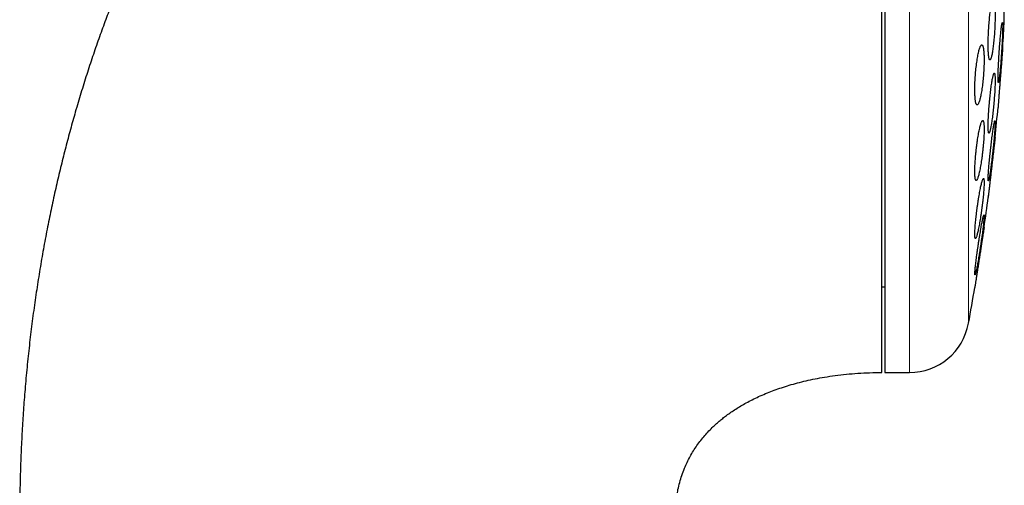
# Model space of a CAD drawing. Header units: millimetres. Extents: x 8 to 913, y 12 to 937.
# Tile 69 of 73: x 659 to 691, y 808 to 823. Entities that reach past the tile are written whole.
import ezdxf

# ---------------------------------------------------------------- set-up
doc = ezdxf.new("R2010")
doc.units = ezdxf.units.MM

msp = doc.modelspace()

# ---------------------------------------------------------------- linework, layer by layer
at = {"color": 7, "linetype": 'Continuous', "lineweight": 30}
for p, q in [((687.368, 843.413), (687.368, 811.413)), ((691.354, 823.163), (691.354, 831.663)), ((687.268, 814.263), (687.368, 814.263)), ((687.368, 811.413), (688.194, 811.413))]:
    msp.add_line(p, q, dxfattribs=at)
at = {"color": 252, "linetype": 'Continuous', "lineweight": 0}
for p, q in [((688.194, 811.413), (688.194, 843.413)), ((690.161, 813.052), (690.161, 841.774))]:
    msp.add_line(p, q, dxfattribs=at)
at = {"color": 7, "linetype": 'Continuous', "lineweight": 30}
for centre, radius, start, end in [((611.904, 827.413), 79.564, 356.27884, 356.93802), ((611.904, 827.413), 79.564, 354.11072, 354.8347), ((611.904, 827.413), 79.564, 351.9341, 352.66127), ((611.904, 827.413), 79.564, 349.60133, 350.47716), ((688.194, 813.413), 2, 270, 349.6013)]:
    msp.add_arc(centre, radius, start, end, dxfattribs=at)
for points, knots in [([(687.268, 843.413), (687.073, 843.412), (686.687, 843.409), (686.115, 843.39), (685.554, 843.359), (685.004, 843.317), (684.468, 843.264), (683.946, 843.201), (683.438, 843.129), (682.94, 843.049), (682.422, 842.954), (681.886, 842.844), (681.332, 842.716), (680.793, 842.579), (680.268, 842.432), (679.756, 842.277), (679.243, 842.109), (678.729, 841.928), (678.216, 841.734), (677.718, 841.533), (677.235, 841.326), (676.767, 841.113), (676.313, 840.895), (675.859, 840.666), (675.406, 840.425), (674.955, 840.174), (674.52, 839.919), (674.101, 839.663), (673.695, 839.404), (673.303, 839.143), (672.923, 838.881), (672.558, 838.62), (672.208, 838.361), (671.873, 838.103), (671.552, 837.849), (671.234, 837.59), (670.922, 837.327), (670.616, 837.061), (670.325, 836.802), (670.049, 836.549), (669.801, 836.316), (669.58, 836.103), (669.384, 835.91), (669.197, 835.723), (669.015, 835.538), (668.834, 835.351), (668.637, 835.143), (668.423, 834.913), (668.192, 834.659), (667.955, 834.391), (667.718, 834.118), (667.482, 833.84), (667.247, 833.556), (667.009, 833.26), (666.766, 832.952), (666.519, 832.63), (666.27, 832.296), (666.008, 831.936), (665.735, 831.55), (665.45, 831.134), (665.164, 830.702), (664.875, 830.251), (664.602, 829.81), (664.344, 829.38), (664.101, 828.962), (663.858, 828.531), (663.616, 828.086), (663.374, 827.628), (663.138, 827.165), (662.907, 826.698), (662.683, 826.227), (662.46, 825.743), (662.24, 825.245), (662.021, 824.733), (661.804, 824.204), (661.589, 823.659), (661.378, 823.101), (661.171, 822.528), (660.969, 821.94), (660.771, 821.338), (660.578, 820.721), (660.398, 820.112), (660.229, 819.51), (660.072, 818.918), (659.92, 818.314), (659.774, 817.698), (659.634, 817.069), (659.501, 816.427), (659.374, 815.774), (659.255, 815.107), (659.144, 814.428), (659.041, 813.737), (658.946, 813.033), (658.86, 812.316), (658.783, 811.587), (658.718, 810.866), (658.663, 810.155), (658.619, 809.453), (658.585, 808.741), (658.56, 808.018), (658.544, 807.285), (658.542, 806.793), (658.541, 806.545)], [0, 0, 0, 0, 0.011222, 0.022231, 0.033033, 0.043635, 0.054044, 0.064084, 0.073948, 0.083642, 0.093169, 0.104301, 0.11521, 0.125903, 0.136387, 0.146665, 0.156743, 0.167515, 0.17806, 0.188382, 0.198485, 0.208373, 0.21805, 0.227517, 0.237693, 0.247621, 0.257304, 0.266745, 0.275943, 0.285061, 0.293931, 0.302553, 0.310926, 0.319051, 0.326929, 0.334557, 0.342661, 0.350463, 0.357961, 0.365154, 0.372042, 0.377547, 0.382838, 0.387914, 0.392801, 0.397791, 0.402968, 0.40931, 0.415914, 0.422782, 0.429916, 0.436759, 0.443833, 0.451142, 0.458685, 0.466467, 0.474488, 0.482751, 0.492124, 0.501795, 0.51177, 0.522051, 0.532641, 0.541707, 0.550992, 0.5605, 0.570233, 0.580194, 0.590384, 0.600206, 0.610236, 0.620478, 0.630932, 0.641603, 0.652628, 0.66388, 0.675359, 0.68707, 0.699014, 0.711195, 0.723614, 0.736275, 0.747852, 0.759627, 0.771603, 0.783782, 0.796165, 0.808755, 0.821554, 0.834564, 0.847786, 0.861223, 0.874877, 0.88875, 0.902844, 0.917162, 0.930484, 0.943998, 0.957704, 0.971606, 0.985704, 1, 1, 1, 1]), ([(687.268, 811.416), (687.268, 811.421), (687.268, 811.432), (687.268, 811.469), (687.268, 811.523), (687.268, 811.595), (687.268, 811.684), (687.268, 811.79), (687.268, 811.914), (687.268, 812.055), (687.268, 812.212), (687.268, 812.386), (687.268, 812.576), (687.268, 812.783), (687.268, 813.006), (687.268, 813.245), (687.268, 813.499), (687.268, 813.769), (687.268, 814.053), (687.268, 814.352), (687.268, 814.665), (687.268, 814.992), (687.268, 815.334), (687.268, 815.689), (687.268, 816.056), (687.268, 816.436), (687.268, 816.827), (687.268, 817.23), (687.268, 817.644), (687.268, 818.07), (687.268, 818.507), (687.268, 818.952), (687.268, 819.406), (687.268, 819.869), (687.268, 820.34), (687.268, 820.819), (687.268, 821.307), (687.268, 821.801), (687.268, 822.301), (687.268, 822.805), (687.268, 823.315), (687.268, 823.829), (687.268, 824.347), (687.268, 824.87), (687.268, 825.396), (687.268, 825.923), (687.268, 826.451), (687.268, 826.98), (687.268, 827.509), (687.268, 828.04), (687.268, 828.57), (687.268, 829.099), (687.268, 829.625), (687.268, 830.149), (687.268, 830.668), (687.268, 831.185), (687.268, 831.698), (687.268, 832.037), (687.268, 832.207)], [0, 0, 0, 0, 0.0179086, 0.0357673, 0.0535957, 0.0714135, 0.0892403, 0.107096, 0.1250001, 0.142911, 0.1607712, 0.1786003, 0.1964181, 0.2142442, 0.2320983, 0.2500001, 0.267911, 0.2857712, 0.3036003, 0.3214181, 0.3392442, 0.3570983, 0.3750001, 0.392911, 0.4107712, 0.4286003, 0.4464181, 0.4642442, 0.4820983, 0.5000001, 0.517911, 0.5357712, 0.5536003, 0.5714181, 0.5892442, 0.6070983, 0.6250001, 0.642911, 0.6607712, 0.6786003, 0.6964181, 0.7142442, 0.7320983, 0.7500001, 0.767911, 0.7857712, 0.8036003, 0.8214181, 0.8392442, 0.8570983, 0.8750001, 0.8929087, 0.9107673, 0.9285957, 0.9464135, 0.9642403, 0.982096, 1, 1, 1, 1]), ([(690.99, 823.831), (690.986, 823.83), (690.978, 823.827), (690.966, 823.808), (690.953, 823.776), (690.94, 823.733), (690.927, 823.677), (690.914, 823.612), (690.901, 823.535), (690.889, 823.45), (690.877, 823.357), (690.865, 823.258), (690.855, 823.152), (690.846, 823.043), (690.837, 822.931), (690.83, 822.818), (690.825, 822.706), (690.82, 822.595), (690.817, 822.487), (690.816, 822.384), (690.816, 822.287), (690.817, 822.196), (690.82, 822.113), (690.824, 822.04), (690.83, 821.977), (690.836, 821.923), (690.844, 821.882), (690.854, 821.852), (690.864, 821.834), (690.875, 821.829), (690.886, 821.837), (690.899, 821.857), (690.911, 821.889), (690.924, 821.933), (690.937, 821.989), (690.951, 822.056), (690.963, 822.132), (690.976, 822.218), (690.988, 822.311), (690.999, 822.412), (691.009, 822.517), (691.018, 822.627), (691.027, 822.738), (691.033, 822.851), (691.039, 822.964), (691.043, 823.075), (691.046, 823.182), (691.048, 823.285), (691.048, 823.382), (691.046, 823.472), (691.043, 823.554), (691.039, 823.627), (691.033, 823.69), (691.026, 823.742), (691.018, 823.783), (691.009, 823.811), (691, 823.828), (690.993, 823.83), (690.99, 823.831)], [0, 0, 0, 0, 0.018027, 0.036112, 0.054139, 0.072164, 0.090247, 0.108272, 0.126328, 0.144442, 0.162498, 0.180521, 0.198603, 0.216626, 0.234552, 0.252536, 0.270462, 0.28827, 0.306136, 0.323944, 0.341667, 0.359446, 0.377169, 0.394874, 0.412636, 0.430342, 0.448106, 0.465926, 0.483691, 0.501563, 0.519492, 0.537365, 0.555349, 0.57339, 0.591375, 0.609425, 0.627533, 0.645584, 0.663625, 0.681724, 0.699765, 0.717726, 0.735744, 0.753704, 0.771548, 0.78945, 0.807293, 0.825037, 0.842837, 0.860581, 0.878284, 0.896043, 0.913746, 0.931485, 0.949281, 0.96702, 0.98351, 1, 1, 1, 1]), ([(691.289, 823.075), (691.288, 823.074), (691.285, 823.071), (691.279, 823.052), (691.273, 823.021), (691.266, 822.977), (691.258, 822.923), (691.251, 822.858), (691.242, 822.782), (691.234, 822.698), (691.225, 822.606), (691.216, 822.507), (691.207, 822.403), (691.199, 822.294), (691.191, 822.183), (691.183, 822.07), (691.176, 821.957), (691.169, 821.846), (691.163, 821.738), (691.157, 821.634), (691.153, 821.535), (691.149, 821.444), (691.147, 821.36), (691.145, 821.286), (691.144, 821.222), (691.145, 821.168), (691.146, 821.126), (691.148, 821.096), (691.151, 821.078), (691.155, 821.073), (691.16, 821.08), (691.166, 821.1), (691.172, 821.132), (691.179, 821.176), (691.186, 821.231), (691.194, 821.297), (691.203, 821.373), (691.211, 821.458), (691.22, 821.55), (691.229, 821.65), (691.237, 821.754), (691.246, 821.863), (691.254, 821.975), (691.262, 822.088), (691.269, 822.2), (691.276, 822.311), (691.282, 822.42), (691.287, 822.523), (691.292, 822.621), (691.295, 822.712), (691.298, 822.795), (691.299, 822.868), (691.3, 822.932), (691.3, 822.985), (691.298, 823.026), (691.296, 823.055), (691.293, 823.072), (691.291, 823.074), (691.289, 823.075)], [0, 0, 0, 0, 0.017879, 0.035814, 0.053693, 0.07157, 0.089503, 0.10738, 0.125295, 0.143266, 0.161181, 0.179132, 0.197141, 0.215092, 0.233049, 0.251063, 0.269019, 0.286947, 0.304931, 0.322859, 0.340735, 0.35867, 0.376546, 0.394374, 0.412258, 0.430086, 0.447886, 0.465744, 0.483545, 0.501353, 0.519218, 0.537026, 0.554873, 0.572776, 0.590623, 0.608522, 0.626478, 0.644377, 0.66232, 0.68032, 0.698263, 0.716222, 0.734238, 0.752197, 0.770136, 0.788133, 0.806073, 0.823966, 0.841917, 0.85981, 0.877652, 0.89555, 0.913391, 0.931197, 0.94906, 0.966866, 0.983433, 1, 1, 1, 1]), ([(690.603, 822.331), (690.598, 822.33), (690.588, 822.327), (690.571, 822.307), (690.554, 822.276), (690.537, 822.232), (690.519, 822.176), (690.502, 822.11), (690.484, 822.033), (690.468, 821.947), (690.452, 821.853), (690.437, 821.753), (690.423, 821.647), (690.41, 821.537), (690.399, 821.424), (690.39, 821.311), (690.382, 821.198), (690.377, 821.088), (690.373, 820.98), (690.371, 820.877), (690.371, 820.781), (690.373, 820.691), (690.377, 820.609), (690.383, 820.537), (690.39, 820.474), (690.399, 820.422), (690.41, 820.381), (690.422, 820.352), (690.435, 820.334), (690.45, 820.329), (690.466, 820.337), (690.482, 820.357), (690.499, 820.39), (690.516, 820.434), (690.534, 820.49), (690.551, 820.558), (690.569, 820.635), (690.585, 820.721), (690.601, 820.815), (690.616, 820.917), (690.63, 821.023), (690.642, 821.133), (690.653, 821.245), (690.662, 821.359), (690.67, 821.471), (690.675, 821.582), (690.679, 821.689), (690.681, 821.791), (690.68, 821.888), (690.678, 821.977), (690.674, 822.058), (690.669, 822.13), (690.661, 822.192), (690.652, 822.244), (690.641, 822.284), (690.629, 822.312), (690.617, 822.328), (690.608, 822.33), (690.603, 822.331)], [0, 0, 0, 0, 0.018141, 0.036341, 0.054483, 0.072622, 0.090818, 0.108956, 0.12715, 0.145403, 0.163596, 0.181731, 0.199924, 0.218057, 0.236017, 0.254036, 0.271995, 0.289746, 0.307554, 0.325305, 0.342906, 0.360563, 0.378164, 0.395737, 0.413366, 0.43094, 0.448619, 0.466353, 0.484032, 0.501902, 0.519828, 0.537699, 0.555766, 0.573891, 0.591959, 0.610143, 0.628385, 0.646569, 0.664736, 0.682961, 0.701127, 0.719148, 0.737228, 0.755248, 0.773061, 0.790932, 0.808745, 0.826382, 0.844076, 0.861713, 0.879282, 0.896906, 0.914475, 0.932109, 0.949799, 0.967434, 0.983717, 1, 1, 1, 1]), ([(691.3, 822.249), (691.3, 822.249), (691.3, 822.247), (691.299, 822.237), (691.297, 822.219), (691.296, 822.195), (691.293, 822.164), (691.29, 822.126), (691.287, 822.083), (691.283, 822.033), (691.279, 821.978), (691.274, 821.918), (691.269, 821.853), (691.264, 821.783), (691.258, 821.71), (691.252, 821.634), (691.246, 821.554), (691.24, 821.473), (691.233, 821.39), (691.227, 821.306), (691.22, 821.221), (691.213, 821.137), (691.207, 821.053), (691.201, 820.972), (691.194, 820.891), (691.188, 820.813), (691.182, 820.738), (691.177, 820.668), (691.172, 820.601), (691.167, 820.539), (691.162, 820.482), (691.158, 820.43), (691.155, 820.384), (691.152, 820.345), (691.149, 820.312), (691.147, 820.286), (691.146, 820.266), (691.145, 820.254), (691.144, 820.249), (691.144, 820.25), (691.144, 820.25)], [0, 0, 0, 0, 0.026272, 0.0527267, 0.0797574, 0.106987, 0.1332589, 0.1599051, 0.1867411, 0.2139671, 0.2402756, 0.2669577, 0.2938294, 0.3210903, 0.3474738, 0.3742321, 0.4011804, 0.4285194, 0.4549726, 0.4818024, 0.5088233, 0.5362371, 0.5627243, 0.5893955, 0.6166473, 0.6441, 0.6705701, 0.6974193, 0.7244612, 0.7518994, 0.7783087, 0.8050968, 0.8320773, 0.8594539, 0.8857855, 0.9124944, 0.9393951, 0.96669, 0.9929614, 1, 1, 1, 1]), ([(691.021, 821.393), (691.018, 821.392), (691.012, 821.39), (691.002, 821.37), (690.991, 821.339), (690.979, 821.295), (690.967, 821.24), (690.954, 821.175), (690.942, 821.099), (690.928, 821.015), (690.915, 820.922), (690.902, 820.823), (690.89, 820.718), (690.878, 820.609), (690.867, 820.497), (690.856, 820.383), (690.847, 820.27), (690.838, 820.159), (690.831, 820.05), (690.825, 819.947), (690.821, 819.849), (690.818, 819.758), (690.816, 819.675), (690.816, 819.602), (690.817, 819.538), (690.819, 819.485), (690.824, 819.444), (690.829, 819.414), (690.836, 819.396), (690.844, 819.391), (690.853, 819.399), (690.862, 819.419), (690.873, 819.451), (690.885, 819.495), (690.897, 819.55), (690.91, 819.616), (690.923, 819.692), (690.936, 819.777), (690.949, 819.87), (690.962, 819.97), (690.974, 820.076), (690.986, 820.185), (690.998, 820.297), (691.008, 820.411), (691.017, 820.524), (691.026, 820.635), (691.033, 820.743), (691.039, 820.846), (691.043, 820.944), (691.046, 821.034), (691.048, 821.116), (691.048, 821.189), (691.046, 821.253), (691.044, 821.305), (691.04, 821.345), (691.034, 821.373), (691.028, 821.39), (691.023, 821.392), (691.021, 821.393)], [0, 0, 0, 0, 0.0179365, 0.0359306, 0.0538677, 0.0718004, 0.0897899, 0.107723, 0.125731, 0.1437962, 0.1618042, 0.1798603, 0.1979739, 0.2160296, 0.2340556, 0.2521395, 0.2701649, 0.2880956, 0.306084, 0.3240141, 0.3418269, 0.3596969, 0.3775094, 0.3952341, 0.4130156, 0.4307404, 0.4484451, 0.4662061, 0.4839112, 0.5016718, 0.5194886, 0.5372497, 0.5551176, 0.573042, 0.5909104, 0.6088909, 0.6269285, 0.6449092, 0.6629585, 0.6810653, 0.6991144, 0.7171577, 0.7352589, 0.7533016, 0.7712662, 0.7892886, 0.8072526, 0.825101, 0.8430068, 0.8608548, 0.8786013, 0.8964047, 0.9141511, 0.9318543, 0.9496139, 0.9673174, 0.9836586, 1, 1, 1, 1]), ([(690.635, 819.812), (690.631, 819.811), (690.622, 819.808), (690.608, 819.788), (690.593, 819.757), (690.577, 819.713), (690.56, 819.658), (690.543, 819.592), (690.525, 819.516), (690.507, 819.431), (690.49, 819.338), (690.473, 819.238), (690.457, 819.132), (690.442, 819.022), (690.427, 818.909), (690.414, 818.795), (690.403, 818.682), (690.393, 818.57), (690.385, 818.462), (690.378, 818.359), (690.374, 818.261), (690.371, 818.171), (690.371, 818.089), (690.372, 818.016), (690.375, 817.954), (690.38, 817.902), (690.387, 817.861), (690.396, 817.832), (690.406, 817.815), (690.418, 817.81), (690.431, 817.818), (690.445, 817.838), (690.46, 817.87), (690.476, 817.914), (690.493, 817.97), (690.51, 818.036), (690.528, 818.113), (690.546, 818.199), (690.563, 818.293), (690.58, 818.393), (690.596, 818.499), (690.611, 818.61), (690.625, 818.723), (690.638, 818.836), (690.649, 818.95), (690.659, 819.061), (690.667, 819.169), (690.673, 819.272), (690.678, 819.369), (690.68, 819.459), (690.681, 819.54), (690.679, 819.612), (690.676, 819.674), (690.671, 819.725), (690.664, 819.765), (690.655, 819.793), (690.646, 819.809), (690.639, 819.811), (690.635, 819.812)], [0, 0, 0, 0, 0.018029, 0.036116, 0.054146, 0.072168, 0.090248, 0.108271, 0.126414, 0.144615, 0.162757, 0.180951, 0.199202, 0.217395, 0.235498, 0.25366, 0.271763, 0.289677, 0.307648, 0.325561, 0.343271, 0.361038, 0.378747, 0.39633, 0.413969, 0.431552, 0.449138, 0.46678, 0.484367, 0.502082, 0.519854, 0.53757, 0.555487, 0.57346, 0.591377, 0.609479, 0.627639, 0.645742, 0.663935, 0.682186, 0.700378, 0.718523, 0.736725, 0.754868, 0.772846, 0.790882, 0.808858, 0.826626, 0.844452, 0.86222, 0.879831, 0.897499, 0.91511, 0.932681, 0.950309, 0.967881, 0.983941, 1, 1, 1, 1]), ([(691.041, 819.802), (691.039, 819.801), (691.036, 819.798), (691.029, 819.779), (691.022, 819.748), (691.013, 819.705), (691.003, 819.65), (690.992, 819.586), (690.981, 819.511), (690.969, 819.427), (690.956, 819.335), (690.943, 819.236), (690.93, 819.132), (690.917, 819.023), (690.904, 818.911), (690.892, 818.798), (690.879, 818.685), (690.868, 818.573), (690.858, 818.464), (690.848, 818.36), (690.839, 818.261), (690.832, 818.17), (690.826, 818.086), (690.821, 818.012), (690.818, 817.948), (690.816, 817.894), (690.816, 817.853), (690.817, 817.823), (690.819, 817.805), (690.823, 817.8), (690.828, 817.807), (690.835, 817.827), (690.842, 817.859), (690.851, 817.903), (690.861, 817.957), (690.872, 818.023), (690.883, 818.099), (690.896, 818.183), (690.908, 818.275), (690.921, 818.374), (690.934, 818.479), (690.947, 818.588), (690.96, 818.7), (690.973, 818.813), (690.985, 818.927), (690.996, 819.038), (691.007, 819.147), (691.016, 819.251), (691.025, 819.349), (691.032, 819.44), (691.038, 819.523), (691.042, 819.597), (691.046, 819.66), (691.047, 819.713), (691.048, 819.754), (691.047, 819.782), (691.044, 819.799), (691.042, 819.801), (691.041, 819.802)], [0, 0, 0, 0, 0.01782, 0.035697, 0.053517, 0.071333, 0.089205, 0.107022, 0.124921, 0.142876, 0.160776, 0.17878, 0.196842, 0.214846, 0.232901, 0.251015, 0.26907, 0.287099, 0.305186, 0.323214, 0.34115, 0.359143, 0.377079, 0.394896, 0.412771, 0.430589, 0.448316, 0.4661, 0.483828, 0.501532, 0.519292, 0.536996, 0.554753, 0.572566, 0.590323, 0.608186, 0.626105, 0.643968, 0.661944, 0.679977, 0.697953, 0.716001, 0.734106, 0.752154, 0.770199, 0.788302, 0.806347, 0.824316, 0.842343, 0.860312, 0.878166, 0.896077, 0.91393, 0.93168, 0.949487, 0.967237, 0.983618, 1, 1, 1, 1]), ([(691.048, 819.249), (691.048, 819.249), (691.047, 819.247), (691.046, 819.237), (691.044, 819.219), (691.041, 819.195), (691.038, 819.164), (691.033, 819.127), (691.028, 819.084), (691.023, 819.034), (691.016, 818.979), (691.009, 818.92), (691.002, 818.855), (690.994, 818.786), (690.986, 818.713), (690.977, 818.637), (690.968, 818.558), (690.958, 818.476), (690.948, 818.393), (690.939, 818.309), (690.929, 818.224), (690.919, 818.14), (690.909, 818.056), (690.9, 817.974), (690.89, 817.893), (690.881, 817.814), (690.873, 817.74), (690.864, 817.669), (690.857, 817.601), (690.849, 817.539), (690.843, 817.482), (690.837, 817.43), (690.831, 817.384), (690.827, 817.345), (690.823, 817.312), (690.82, 817.286), (690.818, 817.266), (690.816, 817.254), (690.816, 817.249), (690.816, 817.25), (690.816, 817.25)], [0, 0, 0, 0, 0.0261521, 0.0524864, 0.0793948, 0.1065013, 0.1326533, 0.1591769, 0.185889, 0.2129877, 0.2392199, 0.2658224, 0.2926127, 0.319788, 0.3461856, 0.372956, 0.3999154, 0.4272628, 0.4538154, 0.4807448, 0.5078654, 0.5353789, 0.5620081, 0.5888223, 0.6162211, 0.6438222, 0.6704144, 0.6973891, 0.7245586, 0.7521287, 0.7785856, 0.8054244, 0.8324575, 0.8598905, 0.8861746, 0.9128372, 0.9396923, 0.9669434, 0.9930939, 1, 1, 1, 1]), ([(691.042, 819.201), (691.042, 819.202), (691.044, 819.214), (691.045, 819.23), (691.047, 819.246), (691.048, 819.248), (691.048, 819.249)], [0, 0, 0, 0, 0.053188, 0.329199, 0.662737, 1, 1, 1, 1]), ([(690.66, 817.879), (690.657, 817.878), (690.651, 817.875), (690.639, 817.856), (690.627, 817.825), (690.613, 817.781), (690.598, 817.727), (690.582, 817.662), (690.566, 817.587), (690.549, 817.502), (690.531, 817.41), (690.514, 817.31), (690.496, 817.205), (690.479, 817.095), (690.463, 816.983), (690.447, 816.869), (690.432, 816.755), (690.419, 816.643), (690.407, 816.534), (690.396, 816.43), (690.388, 816.331), (690.38, 816.24), (690.375, 816.158), (690.372, 816.084), (690.371, 816.021), (690.371, 815.969), (690.374, 815.928), (690.378, 815.899), (690.385, 815.882), (690.393, 815.877), (690.402, 815.885), (690.413, 815.904), (690.426, 815.937), (690.44, 815.98), (690.455, 816.035), (690.47, 816.101), (690.487, 816.177), (690.504, 816.261), (690.522, 816.354), (690.539, 816.454), (690.557, 816.56), (690.574, 816.67), (690.59, 816.783), (690.606, 816.897), (690.62, 817.01), (690.634, 817.122), (690.646, 817.231), (690.656, 817.335), (690.665, 817.433), (690.671, 817.523), (690.676, 817.605), (690.68, 817.678), (690.681, 817.741), (690.68, 817.792), (690.677, 817.832), (690.673, 817.86), (690.667, 817.876), (690.662, 817.878), (690.66, 817.879)], [0, 0, 0, 0, 0.017877, 0.035812, 0.053691, 0.071561, 0.089487, 0.107358, 0.125378, 0.143454, 0.161475, 0.17964, 0.197863, 0.216028, 0.234213, 0.252457, 0.270641, 0.28871, 0.306838, 0.324906, 0.342774, 0.3607, 0.378567, 0.39624, 0.413971, 0.431644, 0.449216, 0.466844, 0.484416, 0.50202, 0.51968, 0.537286, 0.555041, 0.572852, 0.590608, 0.608569, 0.626586, 0.644547, 0.662679, 0.680869, 0.699001, 0.717196, 0.735448, 0.753642, 0.771759, 0.789934, 0.808049, 0.825982, 0.843973, 0.861906, 0.879633, 0.897418, 0.915145, 0.932736, 0.950384, 0.967976, 0.983988, 1, 1, 1, 1]), ([(690.821, 817.292), (690.821, 817.294), (690.821, 817.297), (690.822, 817.302), (690.822, 817.305)], [0, 0, 0, 0, 0.562542, 1, 1, 1, 1]), ([(690.675, 816.664), (690.674, 816.663), (690.67, 816.66), (690.663, 816.641), (690.654, 816.61), (690.643, 816.567), (690.632, 816.513), (690.618, 816.449), (690.604, 816.375), (690.588, 816.291), (690.572, 816.2), (690.555, 816.101), (690.538, 815.997), (690.52, 815.888), (690.503, 815.776), (690.486, 815.662), (690.469, 815.548), (690.453, 815.436), (690.438, 815.327), (690.424, 815.222), (690.411, 815.122), (690.4, 815.03), (690.391, 814.947), (690.383, 814.872), (690.377, 814.808), (690.373, 814.755), (690.371, 814.714), (690.371, 814.684), (690.373, 814.667), (690.376, 814.662), (690.382, 814.669), (690.389, 814.689), (690.398, 814.721), (690.409, 814.764), (690.421, 814.818), (690.434, 814.883), (690.449, 814.958), (690.464, 815.042), (690.481, 815.134), (690.498, 815.233), (690.515, 815.338), (690.533, 815.447), (690.55, 815.559), (690.567, 815.673), (690.584, 815.787), (690.6, 815.899), (690.615, 816.008), (690.629, 816.113), (690.641, 816.211), (690.652, 816.303), (690.662, 816.386), (690.669, 816.46), (690.675, 816.523), (690.679, 816.575), (690.681, 816.616), (690.681, 816.644), (690.679, 816.661), (690.676, 816.663), (690.675, 816.664)], [0, 0, 0, 0, 0.017727, 0.035512, 0.05324, 0.070961, 0.088737, 0.106459, 0.124318, 0.142234, 0.160094, 0.178152, 0.196267, 0.214325, 0.232506, 0.250745, 0.268926, 0.287097, 0.305327, 0.323498, 0.341529, 0.359619, 0.377649, 0.395473, 0.413354, 0.431177, 0.448819, 0.466519, 0.484161, 0.501728, 0.519351, 0.536919, 0.554547, 0.57223, 0.589858, 0.607655, 0.625507, 0.643304, 0.661306, 0.679365, 0.697368, 0.715524, 0.733738, 0.751894, 0.770083, 0.788331, 0.80652, 0.824605, 0.842748, 0.860832, 0.87872, 0.896667, 0.914555, 0.932246, 0.949994, 0.967684, 0.983842, 1, 1, 1, 1]), ([(690.68, 816.249), (690.68, 816.249), (690.68, 816.247), (690.679, 816.237), (690.676, 816.22), (690.672, 816.195), (690.667, 816.165), (690.662, 816.128), (690.655, 816.085), (690.648, 816.036), (690.639, 815.982), (690.63, 815.923), (690.62, 815.858), (690.609, 815.79), (690.598, 815.717), (690.587, 815.641), (690.574, 815.562), (690.562, 815.481), (690.549, 815.398), (690.536, 815.314), (690.523, 815.229), (690.51, 815.144), (690.497, 815.06), (690.484, 814.977), (690.471, 814.895), (690.459, 814.816), (690.447, 814.741), (690.436, 814.67), (690.426, 814.602), (690.416, 814.539), (690.407, 814.482), (690.399, 814.43), (690.392, 814.384), (690.386, 814.344), (690.381, 814.311), (690.377, 814.285), (690.374, 814.266), (690.372, 814.254), (690.371, 814.249), (690.371, 814.25), (690.371, 814.25)], [0, 0, 0, 0, 0.0259849, 0.0523423, 0.078889, 0.1058239, 0.1318086, 0.1581613, 0.1847004, 0.2116216, 0.2377461, 0.2642365, 0.2909121, 0.317967, 0.3443824, 0.3711679, 0.3981407, 0.4254978, 0.4521883, 0.4792557, 0.5065144, 0.5341661, 0.5609953, 0.588011, 0.6156165, 0.6434265, 0.6701923, 0.6973456, 0.7246962, 0.7524539, 0.7789795, 0.8058912, 0.8329998, 0.8605141, 0.8867319, 0.9133301, 0.9401219, 0.9673123, 0.9932935, 1, 1, 1, 1]), ([(680.383, 806.545), (680.383, 806.566), (680.383, 806.604), (680.384, 806.654), (680.385, 806.692), (680.386, 806.724), (680.388, 806.785), (680.395, 806.912), (680.411, 807.097), (680.44, 807.308), (680.48, 807.522), (680.534, 807.749), (680.606, 807.986), (680.689, 808.209), (680.782, 808.419), (680.881, 808.613), (680.991, 808.801), (681.11, 808.98), (681.236, 809.15), (681.369, 809.312), (681.509, 809.465), (681.642, 809.598), (681.767, 809.713), (681.882, 809.812), (682.004, 809.911), (682.137, 810.011), (682.285, 810.115), (682.446, 810.22), (682.619, 810.325), (682.805, 810.429), (683.007, 810.533), (683.226, 810.635), (683.454, 810.732), (683.69, 810.824), (683.934, 810.909), (684.192, 810.991), (684.464, 811.067), (684.751, 811.138), (685.05, 811.202), (685.374, 811.261), (685.722, 811.314), (686.093, 811.357), (686.476, 811.389), (686.869, 811.409), (687.134, 811.412), (687.268, 811.413)], [0, 0, 0, 0, 0.006843, 0.012126, 0.015876, 0.018958, 0.022126, 0.035303, 0.059418, 0.081073, 0.10277, 0.128704, 0.154917, 0.181473, 0.204419, 0.227676, 0.25075, 0.273457, 0.295855, 0.317993, 0.339913, 0.36165, 0.377778, 0.393828, 0.410032, 0.427601, 0.446739, 0.467478, 0.488526, 0.511055, 0.535092, 0.560664, 0.587794, 0.613823, 0.64116, 0.669805, 0.699748, 0.73097, 0.76344, 0.797109, 0.835458, 0.875076, 0.915825, 0.957535, 1, 1, 1, 1])]:
    msp.add_open_spline(points, degree=3, knots=knots, dxfattribs=at)

doc.saveas('drawing.dxf')
